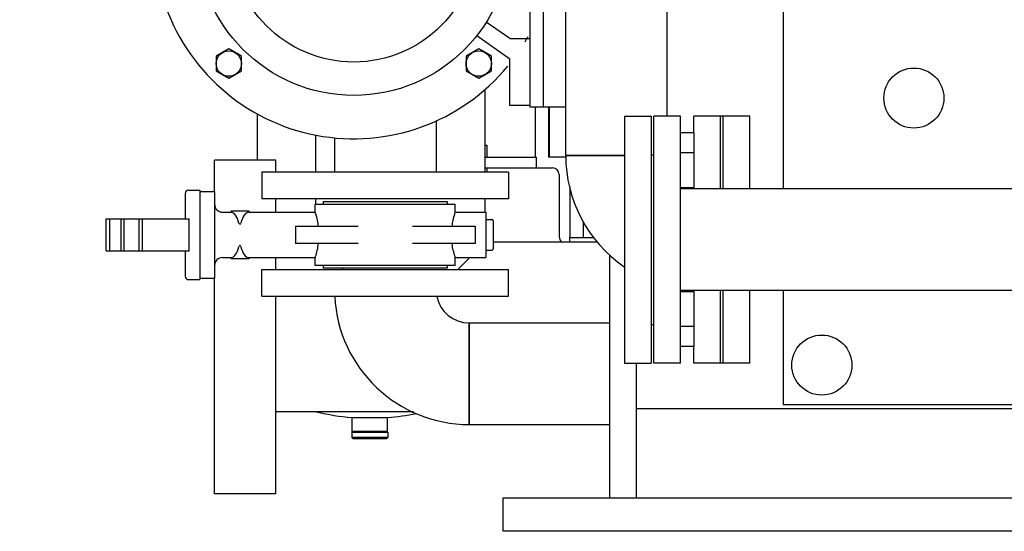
# Model space of a CAD drawing. Header units: millimetres. Extents: x 0 to 1189, y 0 to 841.
# Tile 77 of 175: x 429 to 459, y 430 to 445. Entities that reach past the tile are written whole.
import ezdxf

# ---------------------------------------------------------------- set-up
doc = ezdxf.new("R2010")
doc.units = ezdxf.units.MM
doc.header["$LTSCALE"] = 65.395
for name, color, linetype in [('22293_KVEM_18_24_PBL921', 7, 'CONTINUOUS'), ('25007_153200_25_ABL973', 7, 'CONTINUOUS'), ('25007_153200_25_T1_PBL1066', 7, 'CONTINUOUS'), ('25007_153200_25_T2_PBL1018', 7, 'CONTINUOUS'), ('25007_153200_271333_ABL920', 7, 'CONTINUOUS'), ('25007_153200_29_ABL1004', 7, 'CONTINUOUS'), ('25007_153200_29_T1_PBL1011', 7, 'CONTINUOUS'), ('25007_153200_36_ABL1059', 7, 'CONTINUOUS'), ('25007_153200_36_T4_PBL1095', 7, 'CONTINUOUS'), ('25007_153200_76_ABL1006', 7, 'CONTINUOUS'), ('25007_153200_76_T1_PBL1036', 7, 'CONTINUOUS'), ('25007_153701_21_PBL1084', 7, 'CONTINUOUS'), ('6M25C_GENSET_KPL_GRUNDRAHMEN_ABL994', 7, 'CONTINUOUS'), ('6M25C_GENSET_KPL_GRUNDRAHMEN_T1_PBL995', 7, 'CONTINUOUS'), ('ARI_ZESA_DN65_PN16_NBR_PBL960', 7, 'CONTINUOUS'), ('BOGEN-S-2D-90-76_1X2_9_PBL1017', 7, 'CONTINUOUS'), ('BOGEN-S-2D-90-76_1X2_9_PBL1037', 7, 'CONTINUOUS'), ('BOGEN-S-2D-90-76_1X2_9_PBL1057', 7, 'CONTINUOUS'), ('BOGEN-S-2D-90-76_1X2_9_PBL1133', 7, 'CONTINUOUS'), ('BOGEN-S-3D-45-76_1X2_9_PBL999', 7, 'CONTINUOUS'), ('E1514-FF-DN65-PN16X2_PBL1086', 7, 'CONTINUOUS'), ('E1514-IBC_DN65PN40X2_PBL1132', 7, 'CONTINUOUS'), ('EN1092-1-01A-DN65_PN16-77_5_PBL1005', 7, 'CONTINUOUS'), ('EN1092-1-01A-DN65_PN16-77_5_PBL1007', 7, 'CONTINUOUS'), ('EN1092-1-01A-DN65_PN16-77_5_PBL1074', 7, 'CONTINUOUS'), ('EN1092-1-01A-DN65_PN16-77_5_PBL1078', 7, 'CONTINUOUS'), ('EN1092-1-01A-DN65_PN16-77_5_PBL1085', 7, 'CONTINUOUS'), ('EN1092-1-01A-DN65_PN16-77_5_PBL974', 7, 'CONTINUOUS'), ('new_view_4_VBL899', 7, 'CONTINUOUS'), ('PUMPENAGGRR45_125_160_FL-Z-DB50_PBL984', 7, 'CONTINUOUS'), ('VT20CD-D16_141_1O2V3L4O_PBL1087', 7, 'CONTINUOUS')]:
    doc.layers.add(name, color=color, linetype=linetype)

# ---------------------------------------------------------------- blocks, each defined once
blk = doc.blocks.new('22293_KVEM_18_24_PBL921', base_point=(437.35, 449.155))
at = {"layer": '22293_KVEM_18_24_PBL921', "color": 6, "linetype": 'Continuous'}
for p, q in [((434.15, 465.85), (434.15, 465.59)), ((435.034, 465.94), (434.241, 465.94)), ((444.959, 465.94), (442.78, 465.94)), ((445.05, 465.85), (445.05, 465.34)), ((433.92, 465.59), (433.92, 464.95)), ((433.92, 465.59), (435.034, 465.59)), ((445.05, 465.34), (442.864, 465.34)), ((444.45, 465.34), (444.45, 463.408)), ((435.034, 464.95), (433.92, 464.95)), ((434.75, 464.95), (434.75, 463.78)), ((433.92, 463.41), (433.92, 463.24)), ((433.92, 463.41), (434.32, 463.41)), ((444.45, 462.608), (444.45, 462.52)), ((434.75, 462.3), (434.75, 461.032)), ((444.45, 461.64), (444.45, 460.365)), ((444.268, 460.03), (444.441, 460.33)), ((444.448, 460.347), (444.441, 460.33)), ((444.45, 460.365), (444.448, 460.347)), ((444.38, 459.94), (443.366, 459.94)), ((444.45, 459.87), (444.45, 459.82)), ((434.75, 459.352), (434.75, 459.09)), ((435.034, 459.09), (434.75, 459.09)), ((434.8, 458.699), (434.8, 459.01)), ((434.8, 459.01), (435.034, 459.01)), ((436.234, 453.34), (436.234, 454.517)), ((429.1, 447.67), (429.1, 453.31)), ((429.1, 453.31), (431.356, 453.31)), ((431.356, 453.31), (431.356, 453.304)), ((431.356, 453.31), (433.2, 453.31)), ((433.204, 453.304), (431.356, 453.304)), ((431.356, 453.299), (431.356, 453.283)), ((431.356, 453.299), (433.208, 453.299)), ((433.22, 453.283), (431.356, 453.283)), ((431.356, 453.272), (431.356, 453.245)), ((431.356, 453.272), (433.229, 453.272)), ((433.249, 453.245), (431.356, 453.245)), ((431.356, 453.229), (431.356, 453.191)), ((431.356, 453.229), (433.264, 453.229)), ((433.313, 453.191), (431.356, 453.191)), ((431.356, 453.169), (431.356, 451.74)), ((431.356, 453.169), (433.342, 453.169)), ((435.52, 452.368), (431.356, 452.368)), ((435.027, 451.74), (431.356, 451.74)), ((431.356, 451.64), (431.356, 451.44)), ((431.356, 451.64), (434.917, 451.64)), ((434.733, 451.44), (431.356, 451.44)), ((431.356, 451.34), (431.356, 451.14)), ((431.356, 451.34), (434.641, 451.34)), ((434.463, 451.14), (431.356, 451.14)), ((431.356, 451.04), (431.356, 450.84)), ((431.356, 451.04), (434.39, 451.04)), ((434.243, 450.84), (431.356, 450.84)), ((431.356, 450.74), (431.356, 450.54)), ((431.356, 450.74), (434.169, 450.74)), ((434.038, 450.54), (431.356, 450.54)), ((431.356, 450.44), (431.356, 450.24)), ((431.356, 450.44), (433.981, 450.44)), ((433.865, 450.24), (431.356, 450.24)), ((431.356, 450.14), (431.356, 449.94)), ((431.356, 450.14), (433.807, 450.14)), ((433.71, 449.94), (431.356, 449.94)), ((431.356, 449.84), (431.356, 449.64)), ((431.356, 449.84), (433.666, 449.84)), ((433.578, 449.64), (431.356, 449.64)), ((431.356, 449.54), (431.356, 449.34)), ((431.356, 449.54), (433.534, 449.54)), ((433.462, 449.34), (431.356, 449.34)), ((431.356, 449.24), (431.356, 447.811)), ((431.356, 449.24), (433.431, 449.24)), ((431.356, 448.612), (433.2, 448.612)), ((433.146, 447.811), (431.356, 447.811)), ((431.356, 447.789), (431.356, 447.751)), ((431.356, 447.789), (433.144, 447.789)), ((433.141, 447.751), (431.356, 447.751)), ((431.356, 447.735), (431.356, 447.708)), ((431.356, 447.735), (433.14, 447.735)), ((429.1, 447.67), (431.356, 447.67)), ((433.137, 447.708), (431.356, 447.708)), ((431.356, 447.697), (431.356, 447.681)), ((431.356, 447.697), (433.137, 447.697)), ((433.135, 447.681), (431.356, 447.681)), ((431.356, 447.676), (431.356, 447.67)), ((431.356, 447.676), (433.135, 447.676)), ((433.134, 447.67), (431.356, 447.67)), ((436.234, 440.72), (436.234, 442.11)), ((444.56, 442.32), (444.56, 440.81)), ((444.96, 442.32), (444.96, 440.81)), ((444.983, 442.32), (444.983, 440.81)), ((443.06, 441.17), (443.126, 441.17)), ((443.126, 440.81), (443.126, 441.17)), ((443.06, 440.81), (444.6, 440.81)), ((444.6, 440.49), (444.6, 440.81)), ((445.482, 440.81), (444.96, 440.81)), ((443.06, 440.49), (445.08, 440.49)), ((443.126, 440.36), (443.126, 440.49)), ((445.28, 440.29), (445.28, 438.43)), ((445.6, 438.26), (445.6, 438.4)), ((439.072, 432.59), (439.072, 433.011)), ((440.128, 432.59), (440.128, 433.011)), ((439.06, 432.57), (439.06, 432.41)), ((439.1, 432.37), (439.06, 432.41)), ((440.14, 432.41), (439.06, 432.41)), ((439.1, 432.59), (439.1, 432.57)), ((440.1, 432.37), (439.1, 432.37)), ((440.1, 432.59), (440.1, 432.57)), ((440.1, 432.37), (440.14, 432.41)), ((440.14, 432.57), (440.14, 432.41))]:
    blk.add_line(p, q, dxfattribs=at)
at = {"layer": '22293_KVEM_18_24_PBL921', "color": 2, "linetype": 'Continuous'}
for p, q in [((439.06, 433.011), (440.14, 433.011)), ((439.06, 432.57), (440.14, 432.57)), ((440.128, 432.59), (439.072, 432.59))]:
    blk.add_line(p, q, dxfattribs=at)
at = {"layer": '22293_KVEM_18_24_PBL921', "color": 6, "linetype": 'Continuous'}
for centre, radius, start, end in [((434.24, 465.85), 0.09, 90, 180), ((444.96, 465.85), 0.09, 0, 90), ((444.32, 460), 0.06, 150.1176, 270), ((444.38, 459.87), 0.07, 0, 90), ((445.08, 440.29), 0.2, 0, 90), ((445.5, 438.43), 0.22, 180, 233.7025), ((439.602, 439.932), 6.942, 256.7157, 265.5256), ((439.599, 439.929), 6.939, 274.4713, 281.6045)]:
    blk.add_arc(centre, radius, start, end, dxfattribs=at)
blk = doc.blocks.new('ARI_ZESA_DN65_PN16_NBR_PBL960', base_point=(437.502, 438.48))
at = {"layer": 'ARI_ZESA_DN65_PN16_NBR_PBL960', "color": 7, "linetype": 'Continuous'}
for p, q in [((434.166, 439.82), (434.506, 439.82)), ((434.506, 439.82), (434.506, 437.14)), ((434.506, 439.78), (434.946, 439.78)), ((434.946, 439.78), (434.946, 437.18)), ((434.066, 439.72), (434.066, 438.96)), ((438.206, 439.48), (438.206, 439.4)), ((438.206, 439.48), (441.926, 439.48)), ((441.926, 439.48), (441.926, 439.4)), ((435.186, 439.16), (435.439, 439.16)), ((435.439, 439.2), (435.439, 439.16)), ((435.439, 439.2), (435.973, 439.2)), ((435.439, 439.16), (435.441, 439.16)), ((435.971, 439.16), (435.973, 439.16)), ((435.973, 439.2), (435.973, 439.16)), ((435.973, 439.16), (437.966, 439.16)), ((437.966, 439.16), (437.966, 439.4)), ((437.966, 439.4), (442.166, 439.4)), ((442.166, 439.16), (442.166, 439.4)), ((442.166, 439.16), (443.086, 439.16)), ((443.086, 439.16), (443.086, 437.8)), ((431.698, 438), (431.698, 438.96)), ((431.698, 438.96), (434.186, 438.96)), ((431.798, 438.96), (431.798, 438)), ((432.146, 438), (432.146, 438.96)), ((432.221, 438.96), (432.221, 438)), ((432.678, 438.96), (432.678, 438)), ((432.778, 438.96), (432.778, 438)), ((434.186, 438), (434.186, 438.96)), ((443.086, 438.94), (443.266, 438.94)), ((443.306, 438.9), (443.306, 438.06)), ((437.375, 438.74), (437.375, 438.22)), ((437.375, 438.74), (439.249, 438.74)), ((440.883, 438.74), (442.757, 438.74)), ((442.757, 438.74), (442.757, 438.22)), ((431.698, 438), (434.186, 438)), ((434.066, 438), (434.066, 437.24)), ((439.249, 438.22), (437.375, 438.22)), ((442.757, 438.22), (440.883, 438.22)), ((443.086, 438.02), (443.266, 438.02)), ((435.186, 437.8), (435.439, 437.8)), ((435.439, 437.8), (435.439, 437.76)), ((435.441, 437.8), (435.439, 437.8)), ((435.973, 437.76), (435.439, 437.76)), ((435.973, 437.8), (435.971, 437.8)), ((435.973, 437.8), (435.973, 437.76)), ((435.973, 437.8), (437.966, 437.8)), ((437.966, 437.56), (437.966, 437.8)), ((442.166, 437.56), (442.166, 437.8)), ((442.166, 437.8), (443.086, 437.8)), ((442.166, 437.56), (437.966, 437.56)), ((438.206, 437.56), (438.206, 437.48)), ((441.926, 437.48), (438.206, 437.48)), ((441.926, 437.56), (441.926, 437.48)), ((434.166, 437.14), (434.506, 437.14)), ((434.506, 437.18), (434.946, 437.18))]:
    blk.add_line(p, q, dxfattribs=at)
for centre, radius, start, end in [((434.166, 439.72), 0.1, 90, 180), ((435.186, 439.4), 0.24, 180, 270), ((443.266, 438.9), 0.04, 0, 90), ((443.266, 438.06), 0.04, 270, 360), ((435.186, 437.56), 0.24, 90, 180), ((434.166, 437.24), 0.1, 180, 270)]:
    blk.add_arc(centre, radius, start, end, dxfattribs=at)
for centre, start_param, end_param in [((435.436, 438.48), -1.021908, -0.018144), ((435.976, 438.48), 0.01801, 1.021908), ((435.436, 438.48), -3.123449, -2.119684), ((435.976, 438.48), -4.163501, -3.159602)]:
    blk.add_ellipse(centre, major_axis=(0, 0.68), ratio=0.414214, start_param=start_param, end_param=end_param, dxfattribs=at)
for points, knots in [([(438.062, 438.741), (438.055, 438.798), (438.03, 438.94), (437.992, 439.078), (437.966, 439.16)], [0, 0, 0, 0, 0.40206, 1, 1, 1, 1]), ([(442.071, 438.747), (442.078, 438.803), (442.103, 438.943), (442.14, 439.08), (442.166, 439.16)], [0, 0, 0, 0, 0.402815, 1, 1, 1, 1]), ([(435.676, 438.835), (435.68, 438.82), (435.709, 438.781), (435.732, 438.821), (435.736, 438.835)], [0, 0, 0, 0, 0.515736, 1, 1, 1, 1]), ([(435.736, 438.125), (435.732, 438.14), (435.703, 438.179), (435.68, 438.139), (435.676, 438.125)], [0, 0, 0, 0, 0.515736, 1, 1, 1, 1]), ([(437.966, 437.8), (437.969, 437.81), (438.013, 437.947), (438.045, 438.087), (438.062, 438.219)], [0, 0, 0, 0, 0.072269, 1, 1, 1, 1]), ([(442.166, 437.8), (442.163, 437.81), (442.12, 437.944), (442.088, 438.083), (442.071, 438.213)], [0, 0, 0, 0, 0.072202, 1, 1, 1, 1])]:
    blk.add_open_spline(points, degree=3, knots=knots, dxfattribs=at)
blk = doc.blocks.new('EN1092-1-01A-DN65_PN16-77_5_PBL974', base_point=(436.556, 459.752))
at = {"layer": 'EN1092-1-01A-DN65_PN16-77_5_PBL974', "color": 7, "linetype": 'Continuous'}
for p, q in [((432.856, 459.352), (432.856, 460.152)), ((432.856, 460.152), (440.256, 460.152)), ((440.256, 459.352), (440.256, 460.152)), ((432.856, 459.352), (440.256, 459.352))]:
    blk.add_line(p, q, dxfattribs=at)
blk = doc.blocks.new('BOGEN-S-3D-45-76_1X2_9_PBL999', base_point=(436.556, 457.571))
at = {"layer": 'BOGEN-S-3D-45-76_1X2_9_PBL999', "color": 7, "linetype": 'Continuous'}
for p, q in [((435.034, 459.352), (435.034, 456.865)), ((438.078, 459.352), (438.078, 456.865))]:
    blk.add_line(p, q, dxfattribs=at)
blk.add_open_spline([(438.078, 456.865), (438.078, 456.722), (437.985, 456.416), (437.631, 456.065), (437.132, 455.84), (436.556, 455.762), (435.98, 455.84), (435.481, 456.065), (435.127, 456.416), (435.034, 456.722), (435.034, 456.865)], degree=3, knots=[0, 0, 0, 0, 0.104733, 0.222328, 0.356015, 0.5, 0.643985, 0.777672, 0.895267, 1, 1, 1, 1], dxfattribs=at)
blk = doc.blocks.new('BOGEN-S-2D-90-76_1X2_9_PBL1017', base_point=(437.055, 455.249))
at = {"layer": 'BOGEN-S-2D-90-76_1X2_9_PBL1017', "color": 7, "linetype": 'Continuous'}
blk.add_line((439.076, 456.605), (439.076, 453.561), dxfattribs=at)
for centre, radius, start, end in [((436.436, 457.505), 1.698, 242.1736, 248.9493), ((436.675, 457.505), 1.698, 291.0507, 297.8264), ((436.502, 457.674), 1.879, 248.9373, 255.27), ((436.539, 457.815), 2.024, 255.2575, 261.2828), ((436.554, 457.908), 2.119, 261.2728, 267.1184), ((436.556, 457.939), 2.15, 267.1044, 272.8956), ((436.558, 457.908), 2.119, 272.8816, 278.7272), ((436.573, 457.815), 2.024, 278.7172, 284.7425), ((436.61, 457.674), 1.879, 284.73, 291.0627)]:
    blk.add_arc(centre, radius, start, end, dxfattribs=at)
for points, knots in [([(438.073, 456.936), (438.1, 456.903), (438.199, 456.822), (438.519, 456.657), (438.842, 456.605), (439.076, 456.605)], [0, 0, 0, 0, 0.119605, 0.348703, 1, 1, 1, 1]), ([(435.034, 456.865), (435.034, 456.634), (435.093, 456.168), (435.434, 455.292), (436.245, 454.371), (437.575, 453.709), (438.572, 453.561), (439.076, 453.561)], [0, 0, 0, 0, 0.120442, 0.241209, 0.484753, 0.737867, 1, 1, 1, 1])]:
    blk.add_open_spline(points, degree=3, knots=knots, dxfattribs=at)
for points in [[(435.069, 456.636), (435.046, 456.71), (435.034, 456.788), (435.034, 456.865)], [(435.13, 456.489), (435.105, 456.536), (435.084, 456.586), (435.069, 456.636)], [(438.043, 456.636), (438.027, 456.586), (438.007, 456.536), (437.982, 456.489)], [(438.078, 456.865), (438.078, 456.788), (438.066, 456.71), (438.043, 456.636)], [(435.22, 456.349), (435.186, 456.393), (435.156, 456.44), (435.13, 456.489)], [(435.337, 456.22), (435.295, 456.26), (435.256, 456.303), (435.22, 456.349)], [(437.892, 456.349), (437.856, 456.303), (437.817, 456.26), (437.774, 456.22)], [(437.982, 456.489), (437.956, 456.44), (437.926, 456.393), (437.892, 456.349)], [(435.48, 456.104), (435.43, 456.139), (435.382, 456.178), (435.337, 456.22)], [(435.644, 456.004), (435.587, 456.034), (435.532, 456.067), (435.48, 456.104)], [(437.632, 456.104), (437.58, 456.067), (437.525, 456.034), (437.468, 456.004)], [(437.774, 456.22), (437.73, 456.178), (437.682, 456.139), (437.632, 456.104)]]:
    blk.add_open_spline(points, degree=3, dxfattribs=at)
blk = doc.blocks.new('25007_153200_25_T2_PBL1018', base_point=(441.778, 455.083))
at = {"layer": '25007_153200_25_T2_PBL1018', "color": 7, "linetype": 'Continuous'}
for p, q in [((439.076, 453.561), (439.076, 456.605)), ((444.48, 456.605), (439.076, 456.605)), ((444.48, 453.561), (444.48, 456.605)), ((444.48, 453.561), (439.076, 453.561))]:
    blk.add_line(p, q, dxfattribs=at)
blk = doc.blocks.new('BOGEN-S-2D-90-76_1X2_9_PBL1057', base_point=(446.501, 454.584))
at = {"layer": 'BOGEN-S-2D-90-76_1X2_9_PBL1057', "color": 7, "linetype": 'Continuous'}
for p, q in [((444.48, 456.605), (444.48, 453.561)), ((448.522, 452.563), (445.478, 452.563))]:
    blk.add_line(p, q, dxfattribs=at)
for radius, start, end in [(4.042, 359.9999, 90.0001), (0.998, 359.9998, 90.0002)]:
    blk.add_arc((444.48, 452.563), radius, start, end, dxfattribs=at)
blk = doc.blocks.new('25007_153200_25_T1_PBL1066', base_point=(447, 446.712))
at = {"layer": '25007_153200_25_T1_PBL1066', "color": 7, "linetype": 'Continuous'}
for p, q in [((445.478, 440.86), (445.478, 452.563)), ((445.478, 452.563), (448.522, 452.563)), ((448.522, 442.04), (448.522, 452.563)), ((445.478, 440.86), (447.24, 440.86))]:
    blk.add_line(p, q, dxfattribs=at)
blk = doc.blocks.new('EN1092-1-01A-DN65_PN16-77_5_PBL1085', base_point=(449.72, 438.34))
at = {"layer": 'EN1092-1-01A-DN65_PN16-77_5_PBL1085', "color": 7, "linetype": 'Continuous'}
for p, q in [((449.32, 441.54), (449.32, 442.04)), ((450.12, 442.04), (449.32, 442.04)), ((450.12, 439.862), (450.12, 442.04)), ((450.12, 434.64), (450.12, 436.818)), ((449.32, 434.64), (449.32, 435.14)), ((450.12, 434.64), (449.32, 434.64))]:
    blk.add_line(p, q, dxfattribs=at)
blk = doc.blocks.new('BOGEN-S-2D-90-76_1X2_9_PBL1133', base_point=(447.498998, 438.839))
at = {"layer": 'BOGEN-S-2D-90-76_1X2_9_PBL1133', "color": 7, "linetype": 'Continuous'}
blk.add_line((447.24, 440.86), (445.478, 440.86), dxfattribs=at)
blk.add_arc((449.519996, 440.859996), 4.041996, 179.9999433, 235.512442, dxfattribs=at)
blk = doc.blocks.new('25007_153200_25_ABL973', base_point=(441.488, 447.396))
at = {"layer": '25007_153200_25_T1_PBL1066'}
blk.add_blockref('25007_153200_25_T1_PBL1066', (447, 446.712), dxfattribs=at)
at = {"layer": '25007_153200_25_T2_PBL1018'}
blk.add_blockref('25007_153200_25_T2_PBL1018', (441.778, 455.083), dxfattribs=at)
at = {"layer": 'BOGEN-S-2D-90-76_1X2_9_PBL1017'}
blk.add_blockref('BOGEN-S-2D-90-76_1X2_9_PBL1017', (437.055, 455.249), dxfattribs=at)
at = {"layer": 'BOGEN-S-2D-90-76_1X2_9_PBL1057'}
blk.add_blockref('BOGEN-S-2D-90-76_1X2_9_PBL1057', (446.501, 454.584), dxfattribs=at)
at = {"layer": 'BOGEN-S-2D-90-76_1X2_9_PBL1133'}
blk.add_blockref('BOGEN-S-2D-90-76_1X2_9_PBL1133', (447.499, 438.839), dxfattribs=at)
at = {"layer": 'BOGEN-S-3D-45-76_1X2_9_PBL999'}
blk.add_blockref('BOGEN-S-3D-45-76_1X2_9_PBL999', (436.556, 457.571), dxfattribs=at)
at = {"layer": 'EN1092-1-01A-DN65_PN16-77_5_PBL1085'}
blk.add_blockref('EN1092-1-01A-DN65_PN16-77_5_PBL1085', (449.72, 438.34), dxfattribs=at)
at = {"layer": 'EN1092-1-01A-DN65_PN16-77_5_PBL974'}
blk.add_blockref('EN1092-1-01A-DN65_PN16-77_5_PBL974', (436.556, 459.752), dxfattribs=at)
blk = doc.blocks.new('PUMPENAGGRR45_125_160_FL-Z-DB50_PBL984', base_point=(439.12, 446.86))
at = {"layer": 'PUMPENAGGRR45_125_160_FL-Z-DB50_PBL984', "color": 7, "linetype": 'Continuous'}
for p, q in [((443.8, 452.36), (443.8, 450.96)), ((444.4, 452.36), (443.8, 452.36)), ((435.372, 451.546), (434.992, 451.327)), ((434.992, 451.327), (434.992, 450.888)), ((435.752, 451.327), (435.372, 451.546)), ((435.752, 450.888), (435.752, 451.327)), ((442.868, 451.546), (442.488, 451.327)), ((442.488, 451.327), (442.488, 450.888)), ((443.248, 451.327), (442.868, 451.546)), ((443.248, 450.888), (443.248, 451.327)), ((434.992, 450.888), (435.372, 450.669)), ((435.372, 450.669), (435.752, 450.888)), ((442.488, 450.888), (442.868, 450.669)), ((443.8, 450.96), (442.812, 450.268)), ((442.868, 450.669), (443.248, 450.888)), ((443.096, 449.867), (443.8, 450.36)), ((443.8, 450.36), (444.4, 450.36)), ((433.2, 445.64), (433.2, 449.08)), ((433.2, 449.08), (434.746, 449.08)), ((433.2, 445.64), (434.746, 445.64)), ((443.8, 444.36), (443.096, 444.853)), ((442.812, 444.452), (443.8, 443.76)), ((443.8, 444.36), (444.4, 444.36)), ((435.372, 444.051), (434.992, 443.832)), ((435.752, 443.832), (435.372, 444.051)), ((442.868, 444.051), (442.488, 443.832)), ((443.248, 443.832), (442.868, 444.051)), ((434.992, 443.832), (434.992, 443.393)), ((435.752, 443.393), (435.752, 443.832)), ((442.488, 443.832), (442.488, 443.393)), ((443.248, 443.393), (443.248, 443.832)), ((443.8, 442.36), (443.8, 443.76)), ((434.992, 443.393), (435.372, 443.174)), ((435.372, 443.174), (435.752, 443.393)), ((442.488, 443.393), (442.868, 443.174)), ((442.868, 443.174), (443.248, 443.393)), ((444.4, 442.36), (443.8, 442.36))]:
    blk.add_line(p, q, dxfattribs=at)
for centre, radius in [((439.12, 447.36), 4.7), ((435.372, 451.108), 0.38), ((442.868, 451.108), 0.38), ((439.12, 447.36), 3.7), ((435.372, 443.612), 0.38), ((442.868, 443.612), 0.38)]:
    blk.add_circle(centre, radius, dxfattribs=at)
for start, end in [(39.576, 162.0522), (169.5565, 190.4429), (197.9475, 320.4243), (328.9162, 330.6882)]:
    blk.add_arc((439.12, 447.36), 6, start, end, dxfattribs=at)
blk = doc.blocks.new('EN1092-1-01A-DN65_PN16-77_5_PBL1005', base_point=(440.066, 439.96))
at = {"layer": 'EN1092-1-01A-DN65_PN16-77_5_PBL1005', "color": 7, "linetype": 'Continuous'}
for p, q in [((436.366, 440.36), (436.366, 439.56)), ((443.766, 440.36), (436.366, 440.36)), ((443.766, 440.36), (443.766, 439.56)), ((443.766, 439.56), (436.366, 439.56))]:
    blk.add_line(p, q, dxfattribs=at)
blk = doc.blocks.new('25007_153200_29_T1_PBL1011', base_point=(440.066, 441.128))
at = {"layer": '25007_153200_29_T1_PBL1011', "color": 7, "linetype": 'Continuous'}
for p, q in [((441.588, 441.896), (441.588, 440.36)), ((438.544, 441.392), (438.544, 440.36))]:
    blk.add_line(p, q, dxfattribs=at)
blk = doc.blocks.new('25007_153200_29_ABL1004', base_point=(440.066, 440.728))
at = {"layer": '25007_153200_29_T1_PBL1011'}
blk.add_blockref('25007_153200_29_T1_PBL1011', (440.066, 441.128), dxfattribs=at)
at = {"layer": 'EN1092-1-01A-DN65_PN16-77_5_PBL1005'}
blk.add_blockref('EN1092-1-01A-DN65_PN16-77_5_PBL1005', (440.066, 439.96), dxfattribs=at)
blk = doc.blocks.new('EN1092-1-01A-DN65_PN16-77_5_PBL1007', base_point=(440.066, 437.04))
at = {"layer": 'EN1092-1-01A-DN65_PN16-77_5_PBL1007', "color": 7, "linetype": 'Continuous'}
for p, q in [((436.366, 436.64), (436.366, 437.44)), ((436.366, 437.44), (443.766, 437.44)), ((443.766, 436.64), (443.766, 437.44)), ((436.366, 436.64), (443.766, 436.64))]:
    blk.add_line(p, q, dxfattribs=at)
blk = doc.blocks.new('25007_153200_76_T1_PBL1036', base_point=(444.693, 434.32))
at = {"layer": '25007_153200_76_T1_PBL1036', "color": 7, "linetype": 'Continuous'}
for p, q in [((442.586, 435.842), (442.586, 432.798)), ((442.586, 435.842), (446.8, 435.842)), ((442.586, 432.798), (446.8, 432.798))]:
    blk.add_line(p, q, dxfattribs=at)
blk = doc.blocks.new('BOGEN-S-2D-90-76_1X2_9_PBL1037', base_point=(440.567499, 434.718532))
at = {"layer": 'BOGEN-S-2D-90-76_1X2_9_PBL1037', "color": 7, "linetype": 'Continuous'}
blk.add_line((442.586, 432.798), (442.586, 435.842), dxfattribs=at)
for radius, start, end in [(4.041996, 182.8494117, 270.0000567), (0.997996, 191.6266808, 270.0002296)]:
    blk.add_arc((442.585996, 436.839996), radius, start, end, dxfattribs=at)
blk = doc.blocks.new('25007_153200_76_ABL1006', base_point=(441.583, 435.119))
at = {"layer": '25007_153200_76_T1_PBL1036'}
blk.add_blockref('25007_153200_76_T1_PBL1036', (444.693, 434.32), dxfattribs=at)
at = {"layer": 'BOGEN-S-2D-90-76_1X2_9_PBL1037'}
blk.add_blockref('BOGEN-S-2D-90-76_1X2_9_PBL1037', (440.567, 434.719), dxfattribs=at)
at = {"layer": 'EN1092-1-01A-DN65_PN16-77_5_PBL1007'}
blk.add_blockref('EN1092-1-01A-DN65_PN16-77_5_PBL1007', (440.066, 437.04), dxfattribs=at)
blk = doc.blocks.new('EN1092-1-01A-DN65_PN16-77_5_PBL1078', base_point=(448.52, 438.34))
at = {"layer": 'EN1092-1-01A-DN65_PN16-77_5_PBL1078', "color": 7, "linetype": 'Continuous'}
for p, q in [((448.12, 434.64), (448.12, 442.04)), ((448.92, 442.04), (448.12, 442.04)), ((448.92, 434.64), (448.92, 442.04)), ((448.92, 434.64), (448.12, 434.64))]:
    blk.add_line(p, q, dxfattribs=at)
blk = doc.blocks.new('25007_153200_36_T4_PBL1095', base_point=(455.3, 438.34))
at = {"layer": '25007_153200_36_T4_PBL1095', "color": 7, "linetype": 'Continuous'}
for p, q in [((461.68, 439.862), (448.92, 439.862)), ((461.68, 436.818), (461.68, 439.862)), ((461.68, 436.818), (448.92, 436.818))]:
    blk.add_line(p, q, dxfattribs=at)
blk = doc.blocks.new('25007_153200_36_ABL1059', base_point=(471.405, 440.815))
at = {"layer": '25007_153200_36_T4_PBL1095'}
blk.add_blockref('25007_153200_36_T4_PBL1095', (455.3, 438.34), dxfattribs=at)
at = {"layer": 'EN1092-1-01A-DN65_PN16-77_5_PBL1078'}
blk.add_blockref('EN1092-1-01A-DN65_PN16-77_5_PBL1078', (448.52, 438.34), dxfattribs=at)
blk = doc.blocks.new('EN1092-1-01A-DN65_PN16-77_5_PBL1074', base_point=(447.64, 438.34))
at = {"layer": 'EN1092-1-01A-DN65_PN16-77_5_PBL1074', "color": 7, "linetype": 'Continuous'}
for p, q in [((447.24, 442.04), (447.24, 434.64)), ((447.24, 442.04), (448.04, 442.04)), ((448.04, 442.04), (448.04, 434.64)), ((447.24, 434.64), (448.04, 434.64))]:
    blk.add_line(p, q, dxfattribs=at)
blk = doc.blocks.new('25007_153701_21_PBL1084', base_point=(449.12, 438.34))
at = {"layer": '25007_153701_21_PBL1084', "color": 7, "linetype": 'Continuous'}
for p, q in [((449.32, 441.54), (448.92, 441.54)), ((449.32, 441.54), (449.32, 439.896)), ((449.32, 440.94), (448.92, 440.94)), ((448.92, 439.896), (449.32, 439.896)), ((449.32, 439.896), (449.32, 439.862)), ((449.32, 436.818), (449.32, 436.784)), ((448.92, 436.784), (449.32, 436.784)), ((449.32, 436.784), (449.32, 435.14)), ((449.32, 435.74), (448.92, 435.74)), ((449.32, 435.14), (448.92, 435.14))]:
    blk.add_line(p, q, dxfattribs=at)
blk = doc.blocks.new('E1514-FF-DN65-PN16X2_PBL1086', base_point=(450.16, 438.34))
at = {"layer": 'E1514-FF-DN65-PN16X2_PBL1086', "color": 7, "linetype": 'Continuous'}
for p, q in [((450.12, 439.862), (450.12, 442.04)), ((450.2, 442.04), (450.12, 442.04)), ((450.2, 439.862), (450.2, 442.04)), ((450.12, 434.64), (450.12, 436.818)), ((450.2, 434.64), (450.2, 436.818)), ((450.2, 434.64), (450.12, 434.64))]:
    blk.add_line(p, q, dxfattribs=at)
blk = doc.blocks.new('VT20CD-D16_141_1O2V3L4O_PBL1087', base_point=(474.02, 443))
at = {"layer": 'VT20CD-D16_141_1O2V3L4O_PBL1087', "color": 7, "linetype": 'Continuous'}
for p, q in [((452, 451.76), (452, 439.862)), ((450.2, 439.862), (450.2, 442.04)), ((451, 442.04), (450.2, 442.04)), ((451, 439.862), (451, 442.04)), ((450.2, 434.64), (450.2, 436.818)), ((451, 434.64), (451, 436.818)), ((452, 436.818), (452, 433.4)), ((451, 434.64), (450.2, 434.64)), ((452, 433.4), (497.84, 433.4))]:
    blk.add_line(p, q, dxfattribs=at)
for centre in [(455.92, 442.58), (453.16, 434.58)]:
    blk.add_circle(centre, 0.9, dxfattribs=at)
blk = doc.blocks.new('E1514-IBC_DN65PN40X2_PBL1132', base_point=(448.08, 438.34))
at = {"layer": 'E1514-IBC_DN65PN40X2_PBL1132', "color": 7, "linetype": 'Continuous'}
for p, q in [((448.04, 440.88), (448.12, 440.88)), ((448.04, 435.8), (448.12, 435.8))]:
    blk.add_line(p, q, dxfattribs=at)
blk = doc.blocks.new('25007_153200_271333_ABL920', base_point=(535.9, 468.865))
at = {"layer": '22293_KVEM_18_24_PBL921'}
blk.add_blockref('22293_KVEM_18_24_PBL921', (437.35, 449.155), dxfattribs=at)
at = {"layer": '25007_153200_25_ABL973'}
blk.add_blockref('25007_153200_25_ABL973', (441.488, 447.396), dxfattribs=at)
at = {"layer": '25007_153200_29_ABL1004'}
blk.add_blockref('25007_153200_29_ABL1004', (440.066, 440.728), dxfattribs=at)
at = {"layer": '25007_153200_36_ABL1059'}
blk.add_blockref('25007_153200_36_ABL1059', (471.405, 440.815), dxfattribs=at)
at = {"layer": '25007_153200_76_ABL1006'}
blk.add_blockref('25007_153200_76_ABL1006', (441.583, 435.119), dxfattribs=at)
at = {"layer": '25007_153701_21_PBL1084'}
blk.add_blockref('25007_153701_21_PBL1084', (449.12, 438.34), dxfattribs=at)
at = {"layer": 'ARI_ZESA_DN65_PN16_NBR_PBL960'}
blk.add_blockref('ARI_ZESA_DN65_PN16_NBR_PBL960', (437.502, 438.48), dxfattribs=at)
at = {"layer": 'E1514-FF-DN65-PN16X2_PBL1086'}
blk.add_blockref('E1514-FF-DN65-PN16X2_PBL1086', (450.16, 438.34), dxfattribs=at)
at = {"layer": 'E1514-IBC_DN65PN40X2_PBL1132'}
blk.add_blockref('E1514-IBC_DN65PN40X2_PBL1132', (448.08, 438.34), dxfattribs=at)
at = {"layer": 'EN1092-1-01A-DN65_PN16-77_5_PBL1074'}
blk.add_blockref('EN1092-1-01A-DN65_PN16-77_5_PBL1074', (447.64, 438.34), dxfattribs=at)
at = {"layer": 'PUMPENAGGRR45_125_160_FL-Z-DB50_PBL984'}
blk.add_blockref('PUMPENAGGRR45_125_160_FL-Z-DB50_PBL984', (439.12, 446.86), dxfattribs=at)
at = {"layer": 'VT20CD-D16_141_1O2V3L4O_PBL1087'}
blk.add_blockref('VT20CD-D16_141_1O2V3L4O_PBL1087', (474.02, 443), dxfattribs=at)
blk = doc.blocks.new('6M25C_GENSET_KPL_GRUNDRAHMEN_T1_PBL995', base_point=(573.97, 445.6))
at = {"layer": '6M25C_GENSET_KPL_GRUNDRAHMEN_T1_PBL995', "color": 7, "linetype": 'Continuous'}
for p, q in [((444.4, 452.4), (444.4, 442.32)), ((444.8, 452.4), (444.8, 442.32)), ((443.06, 440.36), (443.06, 442.847)), ((444.4, 442.32), (445.478, 442.32)), ((437.98, 440.36), (437.98, 441.477)), ((434.94, 439.78), (434.94, 440.72)), ((436.78, 440.72), (434.94, 440.72)), ((436.78, 440.36), (436.78, 440.72)), ((445.6, 439.932), (445.6, 438.4)), ((436.78, 439.16), (436.78, 439.56)), ((437.98, 439.4), (437.98, 439.56)), ((443.06, 439.16), (443.06, 439.56)), ((446, 438.881), (446, 438.4)), ((445.6, 438.4), (446.327, 438.4)), ((446.425, 438.26), (443.306, 438.26)), ((436.78, 437.44), (436.78, 437.8)), ((442.24, 437.44), (442.6, 437.8)), ((446.8, 430.6), (446.8, 437.885)), ((438.759, 437.481), (438.8, 437.44)), ((434.94, 430.72), (434.94, 437.18)), ((436.78, 430.72), (436.78, 436.64)), ((447.6, 430.6), (447.6, 434.64)), ((447.6, 433.28), (499.92, 433.28)), ((440.907, 433.18), (436.78, 433.18)), ((436.78, 430.72), (434.94, 430.72)), ((443.6, 429.6), (443.6, 430.6)), ((443.6, 430.6), (713, 430.6)), ((713, 429.6), (443.6, 429.6))]:
    blk.add_line(p, q, dxfattribs=at)
blk = doc.blocks.new('6M25C_GENSET_KPL_GRUNDRAHMEN_ABL994', base_point=(573.97, 445.6))
at = {"layer": '6M25C_GENSET_KPL_GRUNDRAHMEN_T1_PBL995'}
blk.add_blockref('6M25C_GENSET_KPL_GRUNDRAHMEN_T1_PBL995', (573.97, 445.6), dxfattribs=at)
blk = doc.blocks.new('NEW_VIEW_4_VBL899', base_point=(551.121, 508.688))
at = {"layer": '25007_153200_271333_ABL920'}
blk.add_blockref('25007_153200_271333_ABL920', (535.9, 468.865), dxfattribs=at)
at = {"layer": '6M25C_GENSET_KPL_GRUNDRAHMEN_ABL994'}
blk.add_blockref('6M25C_GENSET_KPL_GRUNDRAHMEN_ABL994', (573.97, 445.6), dxfattribs=at)

msp = doc.modelspace()

# ---------------------------------------------------------------- block references
at = {"layer": 'new_view_4_VBL899'}
msp.add_blockref('NEW_VIEW_4_VBL899', (551.12107, 508.68788), dxfattribs=at)

doc.saveas('drawing.dxf')
